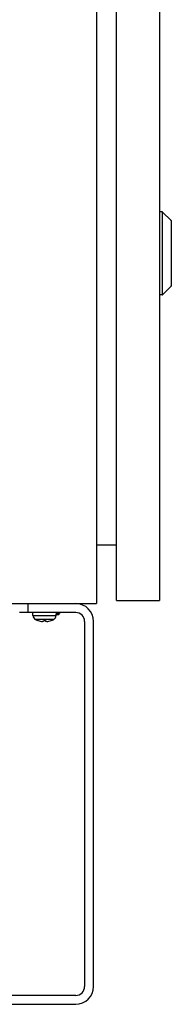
# Model space of a CAD drawing. Header units: millimetres. Extents: x 0 to 2970, y 0 to 2100.
# Tile 20 of 55: x 317 to 369, y 834 to 1166. Entities that reach past the tile are written whole.
import ezdxf

# ---------------------------------------------------------------- set-up
doc = ezdxf.new("R2010")
doc.units = ezdxf.units.MM
doc.header["$LTSCALE"] = 0.2

# ---------------------------------------------------------------- blocks, each defined once
blk = doc.blocks.new('A$C86326fac')
for p, q in [((240, 371), (240, 135)), ((246.71, 136), (246.71, 370)), ((261.21, 370), (261.21, 136)), ((262.13, 267), (261.21, 267)), ((262.13, 267), (262.13, 239)), ((262.27, 239.06), (262.27, 266.94)), ((265.16, 264.06), (262.27, 266.94)), ((265.16, 264.06), (265.16, 241.94)), ((265.21, 263.92), (265.21, 242.08)), ((262.13, 239), (261.21, 239)), ((265.16, 241.94), (262.27, 239.06)), ((240, 154.8), (246.71, 154.8)), ((0, 135), (240, 135)), ((217, 132), (217, 135)), ((246.71, 136), (261.21, 136)), ((233, 132), (214, 132)), ((218.59, 130.94), (218.5, 132)), ((218.59, 130.94), (226.41, 130.94)), ((225.57, 129.67), (219.43, 129.67)), ((226.41, 130.94), (226.5, 132)), ((227.01, 131.2), (226.43, 131.2)), ((226.47, 131.69), (227.5, 131.69)), ((227.01, 131.2), (227.5, 131.69)), ((227.02, 131.21), (227.02, 132)), ((227.5, 132), (227.5, 131.69)), ((220.27, 129.29), (220.29, 129.29)), ((222.22, 129.29), (222.78, 129.29)), ((222.22, 129.29), (222.78, 129.29)), ((224.71, 129.29), (224.73, 129.29)), ((236, 129), (236, 6)), ((239, 6), (239, 129)), ((233, 3), (192, 3)), ((192, 0), (233, 0))]:
    blk.add_line(p, q)
for centre, radius, start, end in [((262.13, 266.8), 0.2, 45, 90), ((265.01, 263.92), 0.2, 0, 45), ((262.13, 239.2), 0.2, 270, 315), ((265.01, 242.08), 0.2, 315, 0), ((233, 129), 6, 0, 90), ((220.19, 131.08), 1.6, 185, 241.8273), ((222.5, 135.4), 6.5, 241.8273, 249.9604), ((222.5, 135.4), 6.5, 290.0396, 298.1727), ((224.81, 131.08), 1.6, 298.1727, 355), ((233, 129), 3, 0, 90), ((220.32, 129.41), 0.125, 249.9604, 268.1852), ((224.68, 129.41), 0.125, 271.8148, 290.0396), ((233, 6), 6, 270, 0), ((233, 6), 3, 270, 0)]:
    blk.add_arc(centre, radius, start, end)
for centre, major_axis, ratio, start_param, end_param in [((222.51, 135.39), (-5.61, -3.28), 0.994887, 0.694859, 0.933843), ((222.64, 135.39), (-0.57, -6.47), 0.051018, 0.109598, 0.348583), ((222.36, 135.39), (0.57, -6.47), 0.051018, 5.934603, 6.173587), ((222.49, 135.39), (-5.61, 3.28), 0.994887, 2.207749, 2.446734)]:
    blk.add_ellipse(centre, major_axis=major_axis, ratio=ratio, start_param=start_param, end_param=end_param)
for points in [[(222.11, 128.95), (222.11, 128.95), (222.1, 128.94), (222.06, 128.94), (222.03, 128.94), (221.97, 128.94), (221.93, 128.94), (221.86, 128.94), (221.83, 128.95), (221.8, 128.95)], [(223.2, 128.95), (223.16, 128.95), (223.12, 128.94), (223.04, 128.94), (223, 128.94), (222.95, 128.94), (222.92, 128.94), (222.9, 128.94), (222.89, 128.95), (222.89, 128.95)]]:
    blk.add_open_spline(points, degree=3, knots=[0, 0, 0, 0, 0.01249978, 0.01249978, 0.02499956, 0.02499956, 0.03752367, 0.03752367, 0.04667661, 0.04667661, 0.04667661, 0.04667661])

msp = doc.modelspace()

# ---------------------------------------------------------------- block references
msp.add_blockref('A$C86326fac', (103.324, 834.458))

doc.saveas('drawing.dxf')
